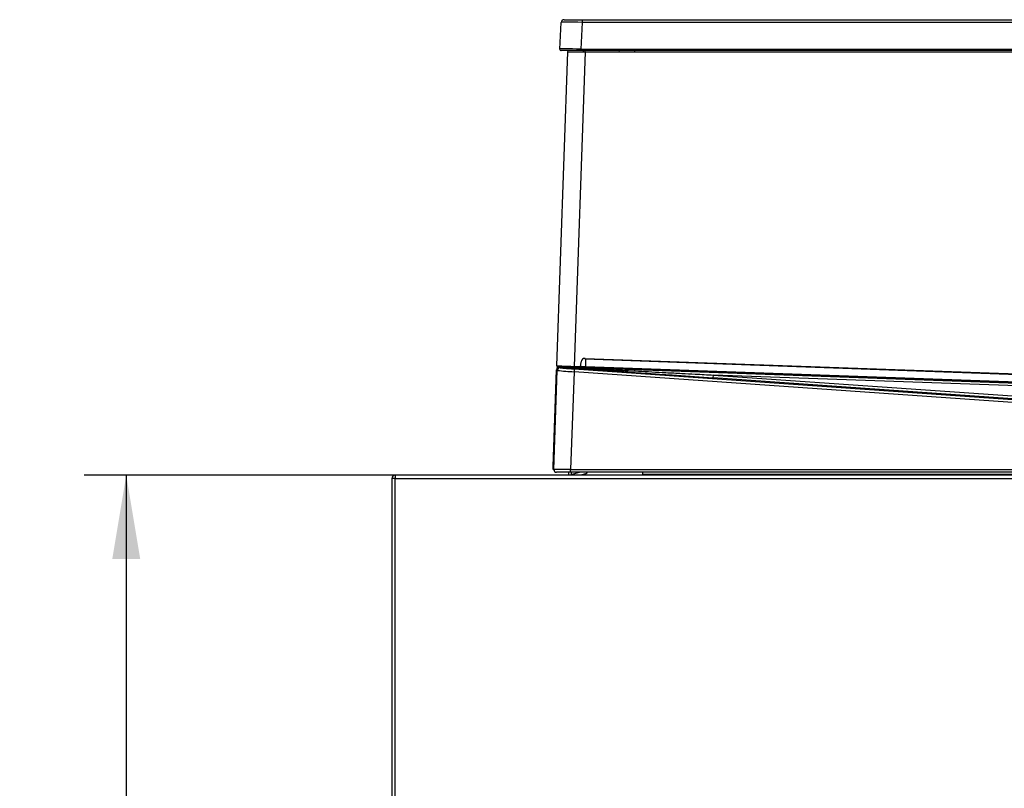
# Model space of a CAD drawing. Header units: millimetres. Extents: x -40 to 419, y 0 to 295.
# Tile 69 of 72: x 196 to 231, y 218 to 245. Entities that reach past the tile are written whole.
import ezdxf
from ezdxf.enums import TextEntityAlignment as Align

# ---------------------------------------------------------------- set-up
doc = ezdxf.new("R2010")
doc.units = ezdxf.units.MM
doc.layers.add('135.735_BW4_TWIN', color=7, linetype='Continuous')
doc.layers.add('Standard', color=7, linetype='Continuous')
doc.styles.add('SEACAD_Arial', font='arial.ttf')
doc.dimstyles.new('ISO', dxfattribs={"dimtxt": 3, "dimasz": 3, "dimexe": 1.5, "dimexo": 0, "dimgap": 0.75, "dimtad": 1, "dimdec": 0, "dimlfac": 10, "dimtxsty": 'SEACAD_Arial', "dimblk1": '_SE_FILLED', "dimblk2": '_SE_FILLED', "dimsah": 1, "dimcen": 1.5, "dimazin": 0, "dimtfac": 0.7, "dimtdec": 3, "dimtmove": 0, "dimatfit": 3, "dimfxl": 1, "dimarcsym": 0})

# ---------------------------------------------------------------- blocks, each defined once
blk = doc.blocks.new('SE1')
at = {"layer": '135.735_BW4_TWIN', "color": 7, "linetype": 'Continuous'}
for p, q in [((214.935, 244.015), (214.985, 244.968)), ((215.085, 245.063), (215.729, 245.063)), ((215.729, 244.968), (215.679, 244.015)), ((215.729, 245.063), (255.815, 245.063)), ((215.729, 245.063), (215.729, 244.968)), ((255.815, 244.968), (215.729, 244.968)), ((214.822, 232.709), (215.214, 243.913)), ((215.679, 243.963), (214.985, 243.963)), ((215.214, 243.913), (215.834, 243.913)), ((215.222, 243.913), (215.224, 243.963)), ((215.834, 243.913), (215.442, 232.687)), ((215.679, 244.015), (255.865, 244.015)), ((215.679, 243.963), (215.679, 244.015)), ((255.865, 243.963), (215.679, 243.963)), ((215.769, 243.963), (215.768, 243.913)), ((215.834, 243.913), (215.836, 243.963)), ((215.834, 243.913), (255.871, 243.913)), ((217.041, 243.963), (217.047, 243.913)), ((217.595, 243.963), (217.601, 243.913)), ((214.853, 232.678), (214.851, 232.678)), ((214.899, 232.667), (214.929, 232.667)), ((214.921, 232.669), (215.205, 232.663)), ((214.921, 232.669), (256.246, 231.192)), ((214.923, 232.675), (215.199, 232.665)), ((214.925, 232.665), (214.948, 232.639)), ((215.128, 232.668), (215.159, 232.667)), ((215.159, 232.667), (215.279, 232.663)), ((215.199, 232.665), (215.316, 232.661)), ((215.273, 232.663), (215.316, 232.661)), ((215.316, 232.661), (215.398, 232.658)), ((215.537, 232.653), (215.395, 232.656)), ((215.398, 232.658), (215.54, 232.653)), ((215.442, 232.687), (215.615, 232.681)), ((215.54, 232.653), (215.843, 232.642)), ((215.654, 232.691), (215.653, 232.648)), ((215.687, 232.744), (215.696, 232.854)), ((215.831, 232.973), (215.83, 232.943)), ((255.502, 231.525), (215.83, 232.943)), ((215.831, 232.973), (255.503, 231.555)), ((215.843, 232.641), (215.844, 232.684)), ((215.853, 232.942), (215.844, 232.684)), ((215.844, 232.684), (255.572, 231.264)), ((214.699, 229.118), (214.819, 232.567)), ((214.718, 229.012), (214.842, 232.543)), ((214.819, 232.567), (214.82, 232.571)), ((214.842, 232.543), (214.819, 232.567)), ((214.82, 232.571), (214.82, 232.579)), ((214.82, 232.579), (214.82, 232.579)), ((215.44, 232.496), (215.318, 229.008)), ((215.447, 232.596), (215.44, 232.496)), ((257.827, 229.532), (215.44, 232.496)), ((215.447, 232.596), (257.834, 229.632)), ((255.571, 231.22), (215.843, 232.641)), ((220.404, 232.279), (220.411, 232.379)), ((220.411, 232.379), (257.87, 229.759)), ((256.311, 231.095), (220.411, 232.379)), ((257.863, 229.659), (220.404, 232.279)), ((209.058, 228.808), (209.058, 228.688)), ((209.058, 228.808), (209.068, 228.808)), ((255.818, 228.808), (209.068, 228.808)), ((214.695, 229.012), (214.699, 229.118)), ((214.695, 229.012), (214.718, 229.012)), ((215.318, 228.908), (214.818, 228.908)), ((215.236, 228.908), (215.236, 228.826)), ((215.236, 228.908), (215.236, 228.826)), ((215.661, 228.908), (215.291, 228.809)), ((215.318, 229.008), (257.827, 229.008)), ((215.318, 228.908), (215.318, 229.008)), ((257.827, 228.908), (215.318, 228.908)), ((215.336, 228.908), (215.336, 228.826)), ((215.336, 228.908), (215.336, 228.826)), ((215.851, 228.856), (215.675, 228.808)), ((217.888, 228.908), (217.888, 228.826)), ((217.888, 228.826), (217.888, 228.808)), ((255.833, 228.826), (217.888, 228.826)), ((209.058, 228.688), (208.938, 228.688)), ((208.938, 228.688), (208.938, 214.328)), ((209.058, 214.328), (209.058, 228.688)), ((209.058, 228.688), (255.818, 228.688))]:
    blk.add_line(p, q, dxfattribs=at)
for centre, radius, start, end in [((215.085, 244.963), 0.1, 90, 177), ((214.985, 244.013), 0.05, 177, 270), ((214.92, 232.575), 0.1, 87.9525, 175.8534), ((214.922, 232.562), 0.103, 96.4023, 175.3503), ((214.852, 232.708), 0.03, 178.0114, 267.9415), ((214.854, 232.708), 0.03, 178, 267.9525), ((214.919, 232.581), 0.0839, 85.6075, 95.8183), ((215.617, 232.751), 0.07, 267.9525, 355), ((216.583, 253.476), 20.805, 267.4312, 267.9641), ((215.826, 232.843), 0.13, 87.9525, 175), ((215.826, 232.843), 0.13, 87.9525, 175), ((214.92, 232.575), 0.1, 175.8534, 178), ((216.043, 244.015), 11.535, 264.0232, 267.0062), ((209.058, 228.688), 0.12, 94.7802, 180), ((209.058, 228.688), 0.12, 90, 94.7802), ((209.068, 228.688), 0.12, 90, 94.7802), ((214.664, 168.137), 60.875, 89.38443, 89.94931), ((215.286, 228.826), 0.018, 270, 285), ((215.82, 228.97), 0.118, 285, 328.7678)]:
    blk.add_arc(centre, radius, start, end, dxfattribs=at)
for centre, major_axis, ratio, start_param, end_param in [((215.731, 244.963), (-0.746, 0.005), 0.007001, 4.71481, 6.282868), ((215.681, 244.013), (-0.746, 0.003), 0.003499, 4.714957, 6.283014), ((214.919, 232.575), (-0.0993, 0.0036), 0.945584, 4.729838, 4.9516), ((214.932, 232.764), (-0.0073, -0.0997), 0.173259, 0.017721, 0.211297), ((220.504, 232.275), (-5.681, 0.397), 0.000595, 0.190619, 1.553353), ((215.468, 232.658), (-0.364, 0.013), 0.017452, 0.763165, 1.031186), ((215.329, 232.659), (0.095, -0.0034), 0.017452, 4.172812, 5.46992), ((215.54, 232.653), (0.00499, -0.00018), 0.017452, 1.007603, 2.328776), ((215.843, 232.651), (0.563, -0.02), 0.017476, 4.150222, 4.712403), ((214.941, 232.539), (0.0743, 0.0669), 0.999684, 0.768103, 2.37349), ((215.447, 232.604), (-0.499, 0.035), 0.017444, 0.018063, 1.571406), ((214.818, 229.008), (0, -0.1), 0.999848, 4.677488, 6.283185)]:
    blk.add_ellipse(centre, major_axis=major_axis, ratio=ratio, start_param=start_param, end_param=end_param, dxfattribs=at)
for points, knots in [([(214.822, 232.709), (214.822, 232.709), (214.839, 232.708), (214.901, 232.706), (214.947, 232.704), (215.061, 232.7), (215.13, 232.698), (215.28, 232.693), (215.361, 232.69), (215.442, 232.687)], [0, 0, 0, 0, 0.25, 0.25, 0.5, 0.5, 0.75, 0.75, 1, 1, 1, 1]), ([(214.929, 232.667), (214.944, 232.666), (214.977, 232.664), (215.031, 232.661), (215.093, 232.658), (215.164, 232.654), (215.243, 232.65), (215.33, 232.645), (215.489, 232.637), (215.738, 232.624), (216.094, 232.605), (216.61, 232.578), (217.325, 232.54), (218.064, 232.501), (218.737, 232.466), (219.253, 232.439), (219.82, 232.41), (220.196, 232.39), (220.411, 232.379)], [0, 0, 0, 0, 0.008299, 0.018126, 0.029482, 0.042367, 0.056781, 0.072726, 0.090201, 0.143858, 0.208921, 0.285391, 0.42577, 0.6001, 0.690143, 0.793904, 0.882363, 1, 1, 1, 1])]:
    blk.add_open_spline(points, degree=3, knots=knots, dxfattribs=at)
blk = doc.blocks.new('DMBLK27')
at = {"layer": 'Standard', "linetype": 'Continuous'}
for points in [[(198.957, 225.808), (199.957, 225.808), (199.457, 228.808)], [(198.957, 183.508), (199.457, 180.508), (199.957, 183.508)]]:
    blk.add_hatch(color=7, dxfattribs=at).paths.add_polyline_path(points)
at = {"layer": 'Standard', "color": 7, "linetype": 'Continuous'}
for p, q in [((209.068, 228.808), (197.957, 228.808)), ((199.457, 228.808), (199.457, 180.508)), ((213.848, 180.508), (197.957, 180.508))]:
    blk.add_line(p, q, dxfattribs=at)
at = {"layer": 'Standard', "color": 7, "linetype": 'Continuous', "style": 'SEACAD_Arial'}
blk.add_text('483', height=3, rotation=90, dxfattribs=at).set_placement((195.707, 201.137), align=Align.TOP_LEFT)
blk = doc.blocks.new('_SE_FILLED')
at = {"color": 0}
blk.add_line((0, 0), (-1, 0), dxfattribs=at)
blk.add_solid([(0, 0), (-1, -0.1665), (-1, 0.1665), (0, 0)], dxfattribs=at)

msp = doc.modelspace()

# ---------------------------------------------------------------- block references
at = {"layer": 'Standard'}
msp.add_blockref('SE1', (0, 0), dxfattribs=at)

# ---------------------------------------------------------------- dimensions: what is measured, and where the dimension line sits
at = {"layer": 'Standard', "color": 7, "linetype": 'Continuous'}
dim = msp.add_linear_dim(base=(199.4567, 180.5084), p1=(209.0682, 228.8084), p2=(213.8482, 180.5084), angle=90, text='\\A1;<>', dimstyle='ISO', override={"dimdec": 2}, dxfattribs=at)
dim.commit()
dim.dimension.update_dxf_attribs({"geometry": 'DMBLK27', "text_midpoint": (199.4567, 204.6584), "dimtype": 160})

doc.saveas('drawing.dxf')
